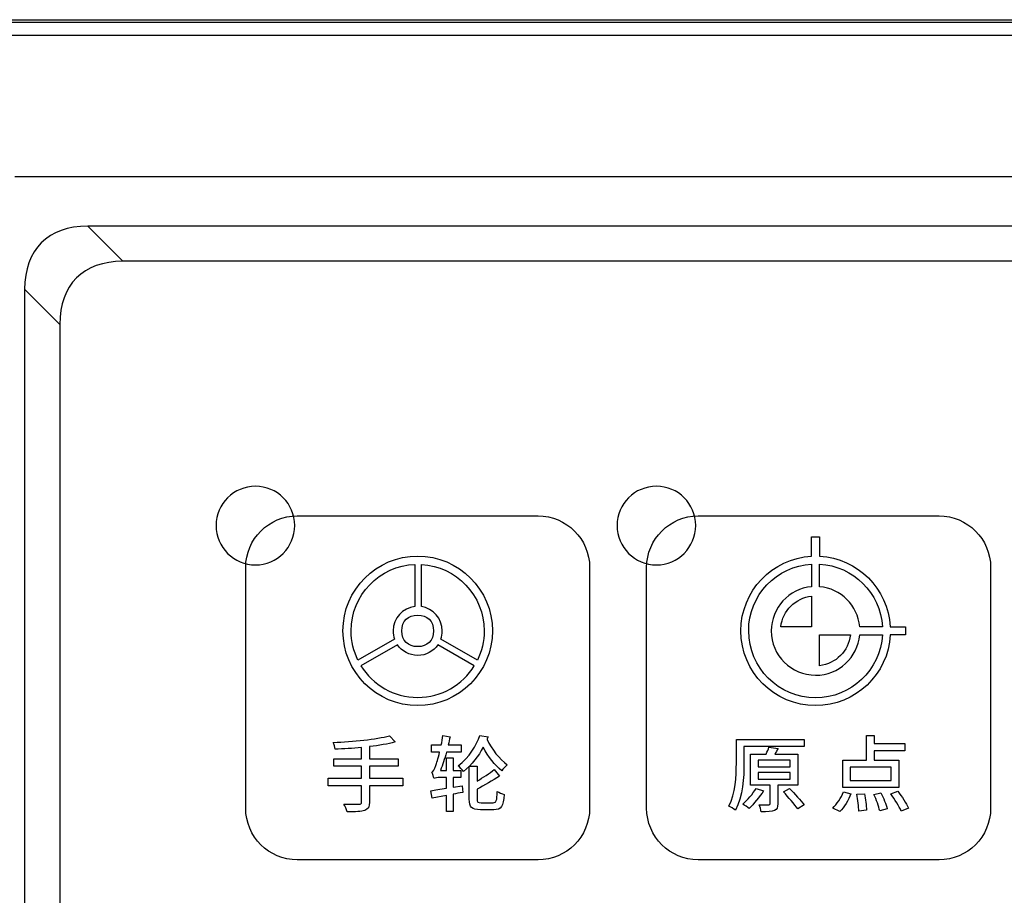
# Model space of a CAD drawing. Header units: millimetres. Extents: x 7320 to 8980, y -2461 to -1618.
# Tile 15 of 92: x 7401 to 7451, y -2137 to -2092. Entities that reach past the tile are written whole.
import ezdxf

# ---------------------------------------------------------------- set-up
doc = ezdxf.new("R2010")
doc.units = ezdxf.units.MM
doc.header["$LTSCALE"] = 3

msp = doc.modelspace()

# ---------------------------------------------------------------- linework, layer by layer
at = {"linetype": 'Continuous', "lineweight": 30}
for p, q in [((7392.397, -2092.118), (7638.397, -2092.118)), ((7630.397, -2100.118), (7400.397, -2100.118)), ((7626.684, -2102.618), (7404.111, -2102.618)), ((7404.111, -2102.618), (7405.899, -2104.406)), ((7624.896, -2104.406), (7405.899, -2104.406)), ((7400.897, -2105.832), (7400.897, -2328.404)), ((7402.685, -2107.62), (7400.897, -2105.832)), ((7402.685, -2107.62), (7402.685, -2326.617))]:
    msp.add_line(p, q, dxfattribs=at)
at = {"linetype": 'Continuous', "lineweight": 30, "flags": 128}
msp.add_lwpolyline([(7637.595, -2092.92), (7637.594, -2092.92), (7635.594, -2092.92), (7627.594, -2092.92), (7595.594, -2092.918), (7467.594, -2092.917), (7450.456, -2092.918), (7404.058, -2092.92), (7393.201, -2092.92), (7393.2, -2092.92)], dxfattribs=at)
at = {"linetype": 'Continuous', "lineweight": 30}
for centre in [(7408.676, -2110.397), (7410.464, -2112.184)]:
    msp.add_ellipse(centre, major_axis=(6.929, -6.929), ratio=0.510274, start_param=2.66976, end_param=3.613425, dxfattribs=at)
for points, knots in [([(7392.397, -2092.241), (7394.338, -2092.244), (7398.224, -2092.25), (7414.056, -2092.229), (7475.744, -2092.271), (7539.155, -2092.223), (7594.306, -2092.248), (7605.344, -2092.263), (7616.379, -2092.273), (7627.415, -2092.273), (7634.738, -2092.252), (7638.397, -2092.241)], [0, 0, 0, 0, 0.023675, 0.047412, 0.193081, 0.775759, 0.820624, 0.865548, 0.910441, 0.95524, 1, 1, 1, 1]), ([(7412.64, -2115.85), (7413.745, -2115.85), (7414.64, -2116.745), (7414.64, -2117.85), (7414.64, -2117.85), (7414.64, -2118.954), (7413.745, -2119.85), (7412.64, -2119.85), (7412.64, -2119.85), (7411.536, -2119.85), (7410.64, -2118.954), (7410.64, -2117.85), (7410.64, -2117.85), (7410.64, -2116.745), (7411.536, -2115.85), (7412.64, -2115.85)], [0, 0, 0, 0, 0.2, 0.2, 0.2, 0.2, 0.4, 0.4, 0.4, 0.4, 0.6, 0.6, 0.6, 0.6, 1, 1, 1, 1]), ([(7433.04, -2115.85), (7434.145, -2115.85), (7435.04, -2116.745), (7435.04, -2117.85), (7435.04, -2117.85), (7435.04, -2118.954), (7434.145, -2119.85), (7433.04, -2119.85), (7433.04, -2119.85), (7431.936, -2119.85), (7431.04, -2118.954), (7431.04, -2117.85), (7431.04, -2117.85), (7431.04, -2116.745), (7431.936, -2115.85), (7433.04, -2115.85)], [0, 0, 0, 0, 0.2, 0.2, 0.2, 0.2, 0.4, 0.4, 0.4, 0.4, 0.6, 0.6, 0.6, 0.6, 1, 1, 1, 1]), ([(7414.77, -2134.855), (7414.77, -2134.855), (7427.02, -2134.855), (7427.02, -2134.855), (7427.02, -2134.855), (7428.464, -2134.855), (7429.645, -2133.674), (7429.645, -2132.23), (7429.645, -2132.23), (7429.645, -2132.23), (7429.645, -2119.98), (7429.645, -2119.98), (7429.645, -2119.98), (7429.645, -2118.536), (7428.464, -2117.355), (7427.02, -2117.355), (7427.02, -2117.355), (7427.02, -2117.355), (7414.77, -2117.355), (7414.77, -2117.355), (7414.77, -2117.355), (7413.326, -2117.355), (7412.145, -2118.536), (7412.145, -2119.98), (7412.145, -2119.98), (7412.145, -2119.98), (7412.145, -2132.23), (7412.145, -2132.23), (7412.145, -2132.23), (7412.145, -2133.674), (7413.326, -2134.855), (7414.77, -2134.855)], [0, 0, 0, 0, 0.111111, 0.111111, 0.111111, 0.111111, 0.222222, 0.222222, 0.222222, 0.222222, 0.333333, 0.333333, 0.333333, 0.333333, 0.444444, 0.444444, 0.444444, 0.444444, 0.555556, 0.555556, 0.555556, 0.555556, 0.666667, 0.666667, 0.666667, 0.666667, 0.777778, 0.777778, 0.777778, 0.777778, 1, 1, 1, 1]), ([(7435.17, -2134.855), (7435.17, -2134.855), (7447.42, -2134.855), (7447.42, -2134.855), (7447.42, -2134.855), (7448.864, -2134.855), (7450.045, -2133.674), (7450.045, -2132.23), (7450.045, -2132.23), (7450.045, -2132.23), (7450.045, -2119.98), (7450.045, -2119.98), (7450.045, -2119.98), (7450.045, -2118.536), (7448.864, -2117.355), (7447.42, -2117.355), (7447.42, -2117.355), (7447.42, -2117.355), (7435.17, -2117.355), (7435.17, -2117.355), (7435.17, -2117.355), (7433.726, -2117.355), (7432.545, -2118.536), (7432.545, -2119.98), (7432.545, -2119.98), (7432.545, -2119.98), (7432.545, -2132.23), (7432.545, -2132.23), (7432.545, -2132.23), (7432.545, -2133.674), (7433.726, -2134.855), (7435.17, -2134.855)], [0, 0, 0, 0, 0.111111, 0.111111, 0.111111, 0.111111, 0.222222, 0.222222, 0.222222, 0.222222, 0.333333, 0.333333, 0.333333, 0.333333, 0.444444, 0.444444, 0.444444, 0.444444, 0.555556, 0.555556, 0.555556, 0.555556, 0.666667, 0.666667, 0.666667, 0.666667, 0.777778, 0.777778, 0.777778, 0.777778, 1, 1, 1, 1]), ([(7441.141, -2127.008), (7443.174, -2127.008), (7444.834, -2125.413), (7444.938, -2123.407), (7444.938, -2123.407), (7444.938, -2123.407), (7445.714, -2123.407), (7445.714, -2123.407), (7445.714, -2123.407), (7445.714, -2123.407), (7445.714, -2122.993), (7445.714, -2122.993), (7445.714, -2122.993), (7445.714, -2122.993), (7444.937, -2122.993), (7444.937, -2122.993), (7444.937, -2122.993), (7444.831, -2121.061), (7443.281, -2119.514), (7441.348, -2119.41), (7441.348, -2119.41), (7441.348, -2119.41), (7441.348, -2118.428), (7441.348, -2118.428), (7441.348, -2118.428), (7441.348, -2118.428), (7440.935, -2118.428), (7440.935, -2118.428), (7440.935, -2118.428), (7440.935, -2118.428), (7440.935, -2119.41), (7440.935, -2119.41), (7440.935, -2119.41), (7438.931, -2119.517), (7437.34, -2121.176), (7437.34, -2123.206), (7437.34, -2123.206), (7437.34, -2125.306), (7439.042, -2127.008), (7441.141, -2127.008)], [0, 0, 0, 0, 0.090909, 0.090909, 0.090909, 0.090909, 0.181818, 0.181818, 0.181818, 0.181818, 0.272727, 0.272727, 0.272727, 0.272727, 0.363636, 0.363636, 0.363636, 0.363636, 0.454545, 0.454545, 0.454545, 0.454545, 0.545455, 0.545455, 0.545455, 0.545455, 0.636364, 0.636364, 0.636364, 0.636364, 0.727273, 0.727273, 0.727273, 0.727273, 0.818182, 0.818182, 0.818182, 0.818182, 1, 1, 1, 1]), ([(7420.895, -2127.008), (7422.995, -2127.008), (7424.697, -2125.306), (7424.697, -2123.206), (7424.697, -2123.206), (7424.697, -2121.106), (7422.995, -2119.404), (7420.895, -2119.404), (7420.895, -2119.404), (7418.796, -2119.404), (7417.094, -2121.106), (7417.094, -2123.206), (7417.094, -2123.206), (7417.094, -2125.306), (7418.796, -2127.008), (7420.895, -2127.008)], [0, 0, 0, 0, 0.2, 0.2, 0.2, 0.2, 0.4, 0.4, 0.4, 0.4, 0.6, 0.6, 0.6, 0.6, 1, 1, 1, 1]), ([(7420.758, -2121.965), (7420.758, -2121.965), (7420.758, -2119.824), (7420.758, -2119.824), (7420.758, -2119.824), (7418.952, -2119.896), (7417.51, -2121.382), (7417.51, -2123.206), (7417.51, -2123.206), (7417.51, -2123.74), (7417.634, -2124.245), (7417.854, -2124.694), (7417.854, -2124.694), (7417.854, -2124.694), (7419.717, -2123.62), (7419.717, -2123.62), (7419.717, -2123.62), (7419.672, -2123.491), (7419.647, -2123.351), (7419.647, -2123.206), (7419.647, -2123.206), (7419.647, -2122.563), (7420.133, -2122.033), (7420.758, -2121.965)], [0, 0, 0, 0, 0.142857, 0.142857, 0.142857, 0.142857, 0.285714, 0.285714, 0.285714, 0.285714, 0.428571, 0.428571, 0.428571, 0.428571, 0.571429, 0.571429, 0.571429, 0.571429, 0.714286, 0.714286, 0.714286, 0.714286, 1, 1, 1, 1]), ([(7421.083, -2119.826), (7421.083, -2119.826), (7421.083, -2121.971), (7421.083, -2121.971), (7421.083, -2121.971), (7421.683, -2122.062), (7422.144, -2122.58), (7422.144, -2123.206), (7422.144, -2123.206), (7422.144, -2123.353), (7422.118, -2123.494), (7422.072, -2123.625), (7422.072, -2123.625), (7422.072, -2123.625), (7423.934, -2124.699), (7423.934, -2124.699), (7423.934, -2124.699), (7424.156, -2124.249), (7424.28, -2123.742), (7424.28, -2123.206), (7424.28, -2123.206), (7424.28, -2121.399), (7422.865, -2119.923), (7421.083, -2119.826)], [0, 0, 0, 0, 0.142857, 0.142857, 0.142857, 0.142857, 0.285714, 0.285714, 0.285714, 0.285714, 0.428571, 0.428571, 0.428571, 0.428571, 0.571429, 0.571429, 0.571429, 0.571429, 0.714286, 0.714286, 0.714286, 0.714286, 1, 1, 1, 1]), ([(7444.54, -2123.407), (7444.54, -2123.407), (7443.388, -2123.407), (7443.388, -2123.407), (7443.388, -2123.407), (7443.287, -2124.559), (7442.32, -2125.462), (7441.141, -2125.462), (7441.141, -2125.462), (7439.896, -2125.462), (7438.886, -2124.452), (7438.886, -2123.206), (7438.886, -2123.206), (7438.886, -2122.03), (7439.786, -2121.064), (7440.935, -2120.96), (7440.935, -2120.96), (7440.935, -2120.96), (7440.935, -2119.807), (7440.935, -2119.807), (7440.935, -2119.807), (7439.151, -2119.914), (7437.736, -2121.395), (7437.736, -2123.206), (7437.736, -2123.206), (7437.736, -2125.086), (7439.261, -2126.611), (7441.141, -2126.611), (7441.141, -2126.611), (7442.955, -2126.611), (7444.436, -2125.194), (7444.54, -2123.407)], [0, 0, 0, 0, 0.111111, 0.111111, 0.111111, 0.111111, 0.222222, 0.222222, 0.222222, 0.222222, 0.333333, 0.333333, 0.333333, 0.333333, 0.444444, 0.444444, 0.444444, 0.444444, 0.555556, 0.555556, 0.555556, 0.555556, 0.666667, 0.666667, 0.666667, 0.666667, 0.777778, 0.777778, 0.777778, 0.777778, 1, 1, 1, 1]), ([(7443.387, -2122.993), (7443.387, -2122.993), (7444.54, -2122.993), (7444.54, -2122.993), (7444.54, -2122.993), (7444.434, -2121.28), (7443.062, -2119.91), (7441.348, -2119.807), (7441.348, -2119.807), (7441.348, -2119.807), (7441.348, -2120.96), (7441.348, -2120.96), (7441.348, -2120.96), (7442.427, -2121.058), (7443.286, -2121.915), (7443.387, -2122.993)], [0, 0, 0, 0, 0.2, 0.2, 0.2, 0.2, 0.4, 0.4, 0.4, 0.4, 0.6, 0.6, 0.6, 0.6, 1, 1, 1, 1]), ([(7439.372, -2122.993), (7439.372, -2122.993), (7440.935, -2122.993), (7440.935, -2122.993), (7440.935, -2122.993), (7440.935, -2122.993), (7440.935, -2121.436), (7440.935, -2121.436), (7440.935, -2121.436), (7440.118, -2121.53), (7439.469, -2122.177), (7439.372, -2122.993)], [0, 0, 0, 0, 0.25, 0.25, 0.25, 0.25, 0.5, 0.5, 0.5, 0.5, 1, 1, 1, 1]), ([(7420.895, -2124.007), (7421.393, -2124.007), (7421.697, -2123.704), (7421.697, -2123.206), (7421.697, -2123.206), (7421.697, -2122.708), (7421.393, -2122.404), (7420.895, -2122.404), (7420.895, -2122.404), (7420.397, -2122.404), (7420.094, -2122.708), (7420.094, -2123.206), (7420.094, -2123.206), (7420.094, -2123.704), (7420.397, -2124.007), (7420.895, -2124.007)], [0, 0, 0, 0, 0.2, 0.2, 0.2, 0.2, 0.4, 0.4, 0.4, 0.4, 0.6, 0.6, 0.6, 0.6, 1, 1, 1, 1]), ([(7442.912, -2123.407), (7442.912, -2123.407), (7441.348, -2123.407), (7441.348, -2123.407), (7441.348, -2123.407), (7441.348, -2123.407), (7441.348, -2124.976), (7441.348, -2124.976), (7441.348, -2124.976), (7442.169, -2124.881), (7442.82, -2124.228), (7442.912, -2123.407)], [0, 0, 0, 0, 0.25, 0.25, 0.25, 0.25, 0.5, 0.5, 0.5, 0.5, 1, 1, 1, 1]), ([(7420.895, -2124.455), (7421.322, -2124.455), (7421.698, -2124.241), (7421.924, -2123.914), (7421.924, -2123.914), (7421.924, -2123.914), (7423.777, -2124.983), (7423.777, -2124.983), (7423.777, -2124.983), (7423.181, -2125.948), (7422.113, -2126.591), (7420.895, -2126.591), (7420.895, -2126.591), (7419.675, -2126.591), (7418.606, -2125.946), (7418.011, -2124.978), (7418.011, -2124.978), (7418.011, -2124.978), (7419.864, -2123.91), (7419.864, -2123.91), (7419.864, -2123.91), (7420.089, -2124.239), (7420.467, -2124.455), (7420.895, -2124.455)], [0, 0, 0, 0, 0.142857, 0.142857, 0.142857, 0.142857, 0.285714, 0.285714, 0.285714, 0.285714, 0.428571, 0.428571, 0.428571, 0.428571, 0.571429, 0.571429, 0.571429, 0.571429, 0.714286, 0.714286, 0.714286, 0.714286, 1, 1, 1, 1]), ([(7424.066, -2128.52), (7423.888, -2129.023), (7423.52, -2129.633), (7422.952, -2130.069), (7422.952, -2130.069), (7423.041, -2130.133), (7423.164, -2130.272), (7423.223, -2130.365), (7423.223, -2130.365), (7423.663, -2130.001), (7423.994, -2129.565), (7424.226, -2129.129), (7424.226, -2129.129), (7424.485, -2129.599), (7424.84, -2130.048), (7425.175, -2130.327), (7425.175, -2130.327), (7425.234, -2130.23), (7425.365, -2130.094), (7425.454, -2130.023), (7425.454, -2130.023), (7425.069, -2129.739), (7424.65, -2129.222), (7424.425, -2128.731), (7424.425, -2128.731), (7424.442, -2128.689), (7424.464, -2128.642), (7424.48, -2128.596), (7424.48, -2128.596), (7424.48, -2128.596), (7424.066, -2128.52), (7424.066, -2128.52)], [0, 0, 0, 0, 0.111111, 0.111111, 0.111111, 0.111111, 0.222222, 0.222222, 0.222222, 0.222222, 0.333333, 0.333333, 0.333333, 0.333333, 0.444444, 0.444444, 0.444444, 0.444444, 0.555556, 0.555556, 0.555556, 0.555556, 0.666667, 0.666667, 0.666667, 0.666667, 0.777778, 0.777778, 0.777778, 0.777778, 1, 1, 1, 1]), ([(7445.384, -2129.781), (7445.384, -2129.781), (7444.127, -2129.781), (7444.127, -2129.781), (7444.127, -2129.781), (7444.127, -2129.781), (7444.127, -2129.302), (7444.127, -2129.302), (7444.127, -2129.302), (7444.127, -2129.302), (7445.681, -2129.302), (7445.681, -2129.302), (7445.681, -2129.302), (7445.681, -2129.302), (7445.681, -2128.938), (7445.681, -2128.938), (7445.681, -2128.938), (7445.681, -2128.938), (7444.127, -2128.938), (7444.127, -2128.938), (7444.127, -2128.938), (7444.127, -2128.938), (7444.127, -2128.523), (7444.127, -2128.523), (7444.127, -2128.523), (7444.127, -2128.523), (7443.725, -2128.523), (7443.725, -2128.523), (7443.725, -2128.523), (7443.725, -2128.523), (7443.725, -2129.781), (7443.725, -2129.781), (7443.725, -2129.781), (7443.725, -2129.781), (7442.531, -2129.781), (7442.531, -2129.781), (7442.531, -2129.781), (7442.531, -2129.781), (7442.531, -2131.173), (7442.531, -2131.173), (7442.531, -2131.173), (7442.531, -2131.173), (7445.384, -2131.173), (7445.384, -2131.173), (7445.384, -2131.173), (7445.384, -2131.173), (7445.384, -2129.781), (7445.384, -2129.781)], [0, 0, 0, 0, 0.076923, 0.076923, 0.076923, 0.076923, 0.153846, 0.153846, 0.153846, 0.153846, 0.230769, 0.230769, 0.230769, 0.230769, 0.307692, 0.307692, 0.307692, 0.307692, 0.384615, 0.384615, 0.384615, 0.384615, 0.461538, 0.461538, 0.461538, 0.461538, 0.538462, 0.538462, 0.538462, 0.538462, 0.615385, 0.615385, 0.615385, 0.615385, 0.692308, 0.692308, 0.692308, 0.692308, 0.769231, 0.769231, 0.769231, 0.769231, 0.846154, 0.846154, 0.846154, 0.846154, 1, 1, 1, 1]), ([(7420.146, -2130.696), (7420.146, -2130.696), (7418.449, -2130.696), (7418.449, -2130.696), (7418.449, -2130.696), (7418.449, -2130.696), (7418.449, -2130.094), (7418.449, -2130.094), (7418.449, -2130.094), (7418.449, -2130.094), (7419.905, -2130.094), (7419.905, -2130.094), (7419.905, -2130.094), (7419.905, -2130.094), (7419.905, -2129.718), (7419.905, -2129.718), (7419.905, -2129.718), (7419.905, -2129.718), (7418.449, -2129.718), (7418.449, -2129.718), (7418.449, -2129.718), (7418.449, -2129.718), (7418.449, -2129.095), (7418.449, -2129.095), (7418.449, -2129.095), (7418.931, -2129.036), (7419.38, -2128.964), (7419.748, -2128.858), (7419.748, -2128.858), (7419.748, -2128.858), (7419.456, -2128.537), (7419.456, -2128.537), (7419.456, -2128.537), (7418.796, -2128.727), (7417.602, -2128.837), (7416.603, -2128.884), (7416.603, -2128.884), (7416.641, -2128.968), (7416.692, -2129.129), (7416.696, -2129.227), (7416.696, -2129.227), (7417.124, -2129.21), (7417.585, -2129.18), (7418.038, -2129.142), (7418.038, -2129.142), (7418.038, -2129.142), (7418.038, -2129.718), (7418.038, -2129.718), (7418.038, -2129.718), (7418.038, -2129.718), (7416.624, -2129.718), (7416.624, -2129.718), (7416.624, -2129.718), (7416.624, -2129.718), (7416.624, -2130.094), (7416.624, -2130.094), (7416.624, -2130.094), (7416.624, -2130.094), (7418.038, -2130.094), (7418.038, -2130.094), (7418.038, -2130.094), (7418.038, -2130.094), (7418.038, -2130.696), (7418.038, -2130.696), (7418.038, -2130.696), (7418.038, -2130.696), (7416.336, -2130.696), (7416.336, -2130.696), (7416.336, -2130.696), (7416.336, -2130.696), (7416.336, -2131.081), (7416.336, -2131.081), (7416.336, -2131.081), (7416.336, -2131.081), (7418.038, -2131.081), (7418.038, -2131.081), (7418.038, -2131.081), (7418.038, -2131.081), (7418.038, -2131.906), (7418.038, -2131.906), (7418.038, -2131.906), (7418.038, -2131.995), (7418.004, -2132.025), (7417.911, -2132.025), (7417.911, -2132.025), (7417.814, -2132.029), (7417.475, -2132.029), (7417.136, -2132.016), (7417.136, -2132.016), (7417.2, -2132.122), (7417.276, -2132.3), (7417.302, -2132.406), (7417.302, -2132.406), (7417.738, -2132.41), (7418.025, -2132.402), (7418.199, -2132.338), (7418.199, -2132.338), (7418.377, -2132.279), (7418.449, -2132.169), (7418.449, -2131.911), (7418.449, -2131.911), (7418.449, -2131.911), (7418.449, -2131.081), (7418.449, -2131.081), (7418.449, -2131.081), (7418.449, -2131.081), (7420.146, -2131.081), (7420.146, -2131.081), (7420.146, -2131.081), (7420.146, -2131.081), (7420.146, -2130.696), (7420.146, -2130.696)], [0, 0, 0, 0, 0.034483, 0.034483, 0.034483, 0.034483, 0.068966, 0.068966, 0.068966, 0.068966, 0.103448, 0.103448, 0.103448, 0.103448, 0.137931, 0.137931, 0.137931, 0.137931, 0.172414, 0.172414, 0.172414, 0.172414, 0.206897, 0.206897, 0.206897, 0.206897, 0.241379, 0.241379, 0.241379, 0.241379, 0.275862, 0.275862, 0.275862, 0.275862, 0.310345, 0.310345, 0.310345, 0.310345, 0.344828, 0.344828, 0.344828, 0.344828, 0.37931, 0.37931, 0.37931, 0.37931, 0.413793, 0.413793, 0.413793, 0.413793, 0.448276, 0.448276, 0.448276, 0.448276, 0.482759, 0.482759, 0.482759, 0.482759, 0.517241, 0.517241, 0.517241, 0.517241, 0.551724, 0.551724, 0.551724, 0.551724, 0.586207, 0.586207, 0.586207, 0.586207, 0.62069, 0.62069, 0.62069, 0.62069, 0.655172, 0.655172, 0.655172, 0.655172, 0.689655, 0.689655, 0.689655, 0.689655, 0.724138, 0.724138, 0.724138, 0.724138, 0.758621, 0.758621, 0.758621, 0.758621, 0.793103, 0.793103, 0.793103, 0.793103, 0.827586, 0.827586, 0.827586, 0.827586, 0.862069, 0.862069, 0.862069, 0.862069, 0.896552, 0.896552, 0.896552, 0.896552, 0.931034, 0.931034, 0.931034, 0.931034, 1, 1, 1, 1]), ([(7423.164, -2131.081), (7423.164, -2131.081), (7422.698, -2131.157), (7422.698, -2131.157), (7422.698, -2131.157), (7422.698, -2131.157), (7422.698, -2130.658), (7422.698, -2130.658), (7422.698, -2130.658), (7422.698, -2130.658), (7423.096, -2130.658), (7423.096, -2130.658), (7423.096, -2130.658), (7423.096, -2130.658), (7423.1, -2130.302), (7423.1, -2130.302), (7423.1, -2130.302), (7423.1, -2130.302), (7422.698, -2130.302), (7422.698, -2130.302), (7422.698, -2130.302), (7422.698, -2130.302), (7422.698, -2129.671), (7422.698, -2129.671), (7422.698, -2129.671), (7422.698, -2129.671), (7422.36, -2129.671), (7422.36, -2129.671), (7422.36, -2129.671), (7422.36, -2129.671), (7422.36, -2130.302), (7422.36, -2130.302), (7422.36, -2130.302), (7422.36, -2130.302), (7422.051, -2130.302), (7422.051, -2130.302), (7422.051, -2130.302), (7422.165, -2130.027), (7422.266, -2129.714), (7422.36, -2129.383), (7422.36, -2129.383), (7422.36, -2129.383), (7423.109, -2129.383), (7423.109, -2129.383), (7423.109, -2129.383), (7423.109, -2129.383), (7423.109, -2129.011), (7423.109, -2129.011), (7423.109, -2129.011), (7423.109, -2129.011), (7422.453, -2129.011), (7422.453, -2129.011), (7422.453, -2129.011), (7422.487, -2128.875), (7422.516, -2128.736), (7422.542, -2128.6), (7422.542, -2128.6), (7422.542, -2128.6), (7422.178, -2128.532), (7422.178, -2128.532), (7422.178, -2128.532), (7422.156, -2128.693), (7422.127, -2128.854), (7422.097, -2129.011), (7422.097, -2129.011), (7422.097, -2129.011), (7421.593, -2129.011), (7421.593, -2129.011), (7421.593, -2129.011), (7421.593, -2129.011), (7421.593, -2129.383), (7421.593, -2129.383), (7421.593, -2129.383), (7421.593, -2129.383), (7422.012, -2129.383), (7422.012, -2129.383), (7422.012, -2129.383), (7421.932, -2129.701), (7421.852, -2129.959), (7421.818, -2130.052), (7421.818, -2130.052), (7421.746, -2130.243), (7421.687, -2130.374), (7421.615, -2130.391), (7421.615, -2130.391), (7421.653, -2130.48), (7421.708, -2130.645), (7421.729, -2130.717), (7421.729, -2130.717), (7421.763, -2130.683), (7421.902, -2130.658), (7422.042, -2130.658), (7422.042, -2130.658), (7422.042, -2130.658), (7422.36, -2130.658), (7422.36, -2130.658), (7422.36, -2130.658), (7422.36, -2130.658), (7422.36, -2131.212), (7422.36, -2131.212), (7422.36, -2131.212), (7422.055, -2131.259), (7421.775, -2131.305), (7421.56, -2131.335), (7421.56, -2131.335), (7421.56, -2131.335), (7421.636, -2131.716), (7421.636, -2131.716), (7421.636, -2131.716), (7421.636, -2131.716), (7422.36, -2131.58), (7422.36, -2131.58), (7422.36, -2131.58), (7422.36, -2131.58), (7422.36, -2132.397), (7422.36, -2132.397), (7422.36, -2132.397), (7422.36, -2132.397), (7422.698, -2132.397), (7422.698, -2132.397), (7422.698, -2132.397), (7422.698, -2132.397), (7422.698, -2131.517), (7422.698, -2131.517), (7422.698, -2131.517), (7422.859, -2131.483), (7423.02, -2131.453), (7423.185, -2131.42), (7423.185, -2131.42), (7423.185, -2131.42), (7423.164, -2131.081), (7423.164, -2131.081)], [0, 0, 0, 0, 0.029412, 0.029412, 0.029412, 0.029412, 0.058824, 0.058824, 0.058824, 0.058824, 0.088235, 0.088235, 0.088235, 0.088235, 0.117647, 0.117647, 0.117647, 0.117647, 0.147059, 0.147059, 0.147059, 0.147059, 0.176471, 0.176471, 0.176471, 0.176471, 0.205882, 0.205882, 0.205882, 0.205882, 0.235294, 0.235294, 0.235294, 0.235294, 0.264706, 0.264706, 0.264706, 0.264706, 0.294118, 0.294118, 0.294118, 0.294118, 0.323529, 0.323529, 0.323529, 0.323529, 0.352941, 0.352941, 0.352941, 0.352941, 0.382353, 0.382353, 0.382353, 0.382353, 0.411765, 0.411765, 0.411765, 0.411765, 0.441176, 0.441176, 0.441176, 0.441176, 0.470588, 0.470588, 0.470588, 0.470588, 0.5, 0.5, 0.5, 0.5, 0.529412, 0.529412, 0.529412, 0.529412, 0.558824, 0.558824, 0.558824, 0.558824, 0.588235, 0.588235, 0.588235, 0.588235, 0.617647, 0.617647, 0.617647, 0.617647, 0.647059, 0.647059, 0.647059, 0.647059, 0.676471, 0.676471, 0.676471, 0.676471, 0.705882, 0.705882, 0.705882, 0.705882, 0.735294, 0.735294, 0.735294, 0.735294, 0.764706, 0.764706, 0.764706, 0.764706, 0.794118, 0.794118, 0.794118, 0.794118, 0.823529, 0.823529, 0.823529, 0.823529, 0.852941, 0.852941, 0.852941, 0.852941, 0.882353, 0.882353, 0.882353, 0.882353, 0.911765, 0.911765, 0.911765, 0.911765, 0.941176, 0.941176, 0.941176, 0.941176, 1, 1, 1, 1]), ([(7437.498, -2129.095), (7437.498, -2129.095), (7440.555, -2129.095), (7440.555, -2129.095), (7440.555, -2129.095), (7440.555, -2129.095), (7440.555, -2128.735), (7440.555, -2128.735), (7440.555, -2128.735), (7440.555, -2128.735), (7437.109, -2128.735), (7437.109, -2128.735), (7437.109, -2128.735), (7437.109, -2128.735), (7437.109, -2129.937), (7437.109, -2129.937), (7437.109, -2129.937), (7437.109, -2130.581), (7437.079, -2131.491), (7436.719, -2132.122), (7436.719, -2132.122), (7436.813, -2132.155), (7436.986, -2132.257), (7437.058, -2132.32), (7437.058, -2132.32), (7437.439, -2131.647), (7437.498, -2130.627), (7437.498, -2129.937), (7437.498, -2129.937), (7437.498, -2129.937), (7437.498, -2129.095), (7437.498, -2129.095)], [0, 0, 0, 0, 0.111111, 0.111111, 0.111111, 0.111111, 0.222222, 0.222222, 0.222222, 0.222222, 0.333333, 0.333333, 0.333333, 0.333333, 0.444444, 0.444444, 0.444444, 0.444444, 0.555556, 0.555556, 0.555556, 0.555556, 0.666667, 0.666667, 0.666667, 0.666667, 0.777778, 0.777778, 0.777778, 0.777778, 1, 1, 1, 1]), ([(7440.242, -2131.046), (7440.242, -2131.046), (7440.242, -2129.476), (7440.242, -2129.476), (7440.242, -2129.476), (7440.242, -2129.476), (7439.06, -2129.476), (7439.06, -2129.476), (7439.06, -2129.476), (7439.12, -2129.383), (7439.175, -2129.285), (7439.234, -2129.188), (7439.234, -2129.188), (7439.234, -2129.188), (7438.768, -2129.124), (7438.768, -2129.124), (7438.768, -2129.124), (7438.734, -2129.226), (7438.684, -2129.353), (7438.624, -2129.476), (7438.624, -2129.476), (7438.624, -2129.476), (7437.833, -2129.476), (7437.833, -2129.476), (7437.833, -2129.476), (7437.833, -2129.476), (7437.833, -2131.046), (7437.833, -2131.046), (7437.833, -2131.046), (7437.833, -2131.046), (7438.836, -2131.046), (7438.836, -2131.046), (7438.836, -2131.046), (7438.836, -2131.046), (7438.836, -2131.99), (7438.836, -2131.99), (7438.836, -2131.99), (7438.836, -2132.041), (7438.819, -2132.058), (7438.756, -2132.062), (7438.756, -2132.062), (7438.696, -2132.062), (7438.485, -2132.062), (7438.265, -2132.058), (7438.265, -2132.058), (7438.311, -2132.155), (7438.362, -2132.299), (7438.379, -2132.405), (7438.379, -2132.405), (7438.692, -2132.405), (7438.904, -2132.401), (7439.043, -2132.346), (7439.043, -2132.346), (7439.183, -2132.291), (7439.217, -2132.189), (7439.217, -2131.999), (7439.217, -2131.999), (7439.217, -2131.999), (7439.217, -2131.046), (7439.217, -2131.046), (7439.217, -2131.046), (7439.217, -2131.046), (7440.242, -2131.046), (7440.242, -2131.046)], [0, 0, 0, 0, 0.058824, 0.058824, 0.058824, 0.058824, 0.117647, 0.117647, 0.117647, 0.117647, 0.176471, 0.176471, 0.176471, 0.176471, 0.235294, 0.235294, 0.235294, 0.235294, 0.294118, 0.294118, 0.294118, 0.294118, 0.352941, 0.352941, 0.352941, 0.352941, 0.411765, 0.411765, 0.411765, 0.411765, 0.470588, 0.470588, 0.470588, 0.470588, 0.529412, 0.529412, 0.529412, 0.529412, 0.588235, 0.588235, 0.588235, 0.588235, 0.647059, 0.647059, 0.647059, 0.647059, 0.705882, 0.705882, 0.705882, 0.705882, 0.764706, 0.764706, 0.764706, 0.764706, 0.823529, 0.823529, 0.823529, 0.823529, 0.882353, 0.882353, 0.882353, 0.882353, 1, 1, 1, 1]), ([(7438.218, -2129.781), (7438.218, -2129.781), (7439.839, -2129.781), (7439.839, -2129.781), (7439.839, -2129.781), (7439.839, -2129.781), (7439.839, -2130.119), (7439.839, -2130.119), (7439.839, -2130.119), (7439.839, -2130.119), (7438.218, -2130.119), (7438.218, -2130.119), (7438.218, -2130.119), (7438.218, -2130.119), (7438.218, -2129.781), (7438.218, -2129.781)], [0, 0, 0, 0, 0.2, 0.2, 0.2, 0.2, 0.4, 0.4, 0.4, 0.4, 0.6, 0.6, 0.6, 0.6, 1, 1, 1, 1]), ([(7424.133, -2131.949), (7423.947, -2131.949), (7423.917, -2131.923), (7423.917, -2131.762), (7423.917, -2131.762), (7423.917, -2131.762), (7423.917, -2131.25), (7423.917, -2131.25), (7423.917, -2131.25), (7424.277, -2131.077), (7424.718, -2130.823), (7425.056, -2130.59), (7425.056, -2130.59), (7425.056, -2130.59), (7424.79, -2130.26), (7424.79, -2130.26), (7424.79, -2130.26), (7424.561, -2130.45), (7424.226, -2130.67), (7423.917, -2130.844), (7423.917, -2130.844), (7423.917, -2130.844), (7423.917, -2130.09), (7423.917, -2130.09), (7423.917, -2130.09), (7423.917, -2130.09), (7423.524, -2130.09), (7423.524, -2130.09), (7423.524, -2130.09), (7423.524, -2130.09), (7423.524, -2131.767), (7423.524, -2131.767), (7423.524, -2131.767), (7423.524, -2132.182), (7423.642, -2132.304), (7424.087, -2132.304), (7424.087, -2132.304), (7424.087, -2132.304), (7424.764, -2132.304), (7424.764, -2132.304), (7424.764, -2132.304), (7425.154, -2132.304), (7425.255, -2132.131), (7425.302, -2131.521), (7425.302, -2131.521), (7425.196, -2131.496), (7425.035, -2131.432), (7424.946, -2131.369), (7424.946, -2131.369), (7424.929, -2131.856), (7424.9, -2131.949), (7424.734, -2131.949), (7424.734, -2131.949), (7424.734, -2131.949), (7424.133, -2131.949), (7424.133, -2131.949)], [0, 0, 0, 0, 0.066667, 0.066667, 0.066667, 0.066667, 0.133333, 0.133333, 0.133333, 0.133333, 0.2, 0.2, 0.2, 0.2, 0.266667, 0.266667, 0.266667, 0.266667, 0.333333, 0.333333, 0.333333, 0.333333, 0.4, 0.4, 0.4, 0.4, 0.466667, 0.466667, 0.466667, 0.466667, 0.533333, 0.533333, 0.533333, 0.533333, 0.6, 0.6, 0.6, 0.6, 0.666667, 0.666667, 0.666667, 0.666667, 0.733333, 0.733333, 0.733333, 0.733333, 0.8, 0.8, 0.8, 0.8, 0.866667, 0.866667, 0.866667, 0.866667, 1, 1, 1, 1]), ([(7438.218, -2130.403), (7438.218, -2130.403), (7439.839, -2130.403), (7439.839, -2130.403), (7439.839, -2130.403), (7439.839, -2130.403), (7439.839, -2130.741), (7439.839, -2130.741), (7439.839, -2130.741), (7439.839, -2130.741), (7438.218, -2130.741), (7438.218, -2130.741), (7438.218, -2130.741), (7438.218, -2130.741), (7438.218, -2130.403), (7438.218, -2130.403)], [0, 0, 0, 0, 0.2, 0.2, 0.2, 0.2, 0.4, 0.4, 0.4, 0.4, 0.6, 0.6, 0.6, 0.6, 1, 1, 1, 1]), ([(7444.982, -2130.809), (7444.982, -2130.809), (7442.908, -2130.809), (7442.908, -2130.809), (7442.908, -2130.809), (7442.908, -2130.809), (7442.908, -2130.145), (7442.908, -2130.145), (7442.908, -2130.145), (7442.908, -2130.145), (7444.982, -2130.145), (7444.982, -2130.145), (7444.982, -2130.145), (7444.982, -2130.145), (7444.982, -2130.809), (7444.982, -2130.809)], [0, 0, 0, 0, 0.2, 0.2, 0.2, 0.2, 0.4, 0.4, 0.4, 0.4, 0.6, 0.6, 0.6, 0.6, 1, 1, 1, 1]), ([(7438.121, -2131.22), (7437.943, -2131.499), (7437.676, -2131.812), (7437.431, -2132.024), (7437.431, -2132.024), (7437.528, -2132.075), (7437.685, -2132.177), (7437.761, -2132.24), (7437.761, -2132.24), (7437.994, -2132.011), (7438.286, -2131.656), (7438.497, -2131.343), (7438.497, -2131.343), (7438.497, -2131.343), (7438.121, -2131.22), (7438.121, -2131.22)], [0, 0, 0, 0, 0.2, 0.2, 0.2, 0.2, 0.4, 0.4, 0.4, 0.4, 0.6, 0.6, 0.6, 0.6, 1, 1, 1, 1]), ([(7439.509, -2131.389), (7439.746, -2131.66), (7440.076, -2132.037), (7440.229, -2132.261), (7440.229, -2132.261), (7440.229, -2132.261), (7440.563, -2132.062), (7440.563, -2132.062), (7440.563, -2132.062), (7440.394, -2131.842), (7440.059, -2131.482), (7439.818, -2131.22), (7439.818, -2131.22), (7439.818, -2131.22), (7439.509, -2131.389), (7439.509, -2131.389)], [0, 0, 0, 0, 0.2, 0.2, 0.2, 0.2, 0.4, 0.4, 0.4, 0.4, 0.6, 0.6, 0.6, 0.6, 1, 1, 1, 1]), ([(7442.374, -2132.397), (7442.603, -2132.177), (7442.81, -2131.817), (7442.937, -2131.487), (7442.937, -2131.487), (7442.937, -2131.487), (7442.565, -2131.389), (7442.565, -2131.389), (7442.565, -2131.389), (7442.434, -2131.698), (7442.226, -2132.037), (7442.01, -2132.223), (7442.01, -2132.223), (7442.01, -2132.223), (7442.374, -2132.397), (7442.374, -2132.397)], [0, 0, 0, 0, 0.2, 0.2, 0.2, 0.2, 0.4, 0.4, 0.4, 0.4, 0.6, 0.6, 0.6, 0.6, 1, 1, 1, 1]), ([(7443.246, -2131.52), (7443.297, -2131.8), (7443.335, -2132.155), (7443.335, -2132.371), (7443.335, -2132.371), (7443.335, -2132.371), (7443.733, -2132.32), (7443.733, -2132.32), (7443.733, -2132.32), (7443.729, -2132.109), (7443.682, -2131.757), (7443.623, -2131.487), (7443.623, -2131.487), (7443.623, -2131.487), (7443.246, -2131.52), (7443.246, -2131.52)], [0, 0, 0, 0, 0.2, 0.2, 0.2, 0.2, 0.4, 0.4, 0.4, 0.4, 0.6, 0.6, 0.6, 0.6, 1, 1, 1, 1]), ([(7444.11, -2131.525), (7444.233, -2131.791), (7444.36, -2132.143), (7444.402, -2132.359), (7444.402, -2132.359), (7444.402, -2132.359), (7444.787, -2132.261), (7444.787, -2132.261), (7444.787, -2132.261), (7444.732, -2132.045), (7444.597, -2131.698), (7444.466, -2131.444), (7444.466, -2131.444), (7444.466, -2131.444), (7444.11, -2131.525), (7444.11, -2131.525)], [0, 0, 0, 0, 0.2, 0.2, 0.2, 0.2, 0.4, 0.4, 0.4, 0.4, 0.6, 0.6, 0.6, 0.6, 1, 1, 1, 1]), ([(7444.965, -2131.491), (7445.168, -2131.766), (7445.401, -2132.138), (7445.494, -2132.376), (7445.494, -2132.376), (7445.494, -2132.376), (7445.871, -2132.223), (7445.871, -2132.223), (7445.871, -2132.223), (7445.765, -2131.986), (7445.524, -2131.626), (7445.317, -2131.36), (7445.317, -2131.36), (7445.317, -2131.36), (7444.965, -2131.491), (7444.965, -2131.491)], [0, 0, 0, 0, 0.2, 0.2, 0.2, 0.2, 0.4, 0.4, 0.4, 0.4, 0.6, 0.6, 0.6, 0.6, 1, 1, 1, 1])]:
    msp.add_open_spline(points, degree=3, knots=knots, dxfattribs=at)

doc.saveas('drawing.dxf')
